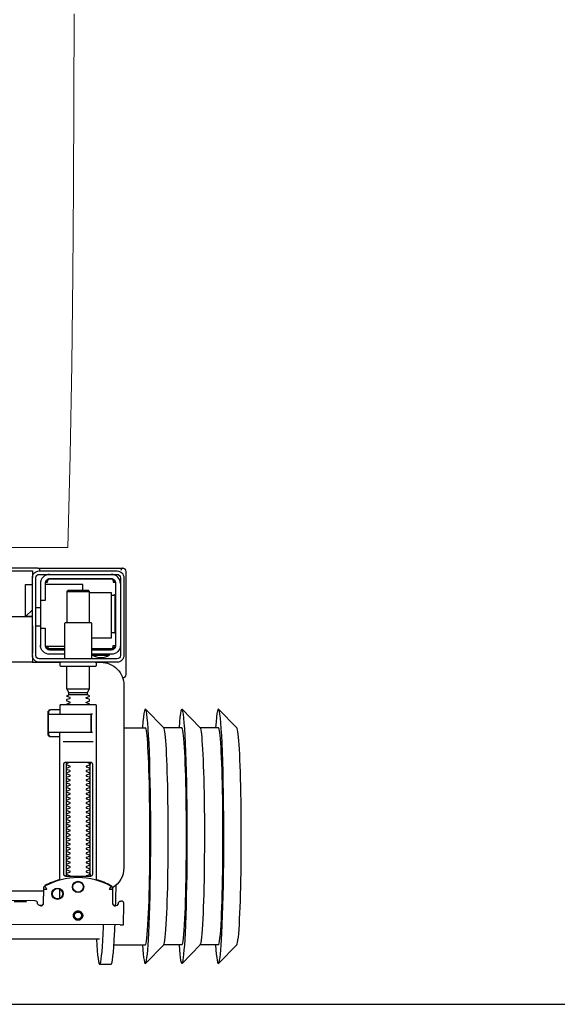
# Model space of a CAD drawing. Header units: millimetres. Extents: x 28600 to 181045, y -399112 to -163690.
# Tile 256 of 256: x 60910 to 60934, y -195415 to -195372. Entities that reach past the tile are written whole.
import ezdxf

# ---------------------------------------------------------------- set-up
doc = ezdxf.new("R2010")
doc.units = ezdxf.units.MM
doc.layers.get('0').update_dxf_attribs({"color": 8})
doc.layers.add('!! 0_ Istn-sciany', color=8, linetype='Continuous')
doc.layers.add('!! 2_wypos-sanitarne', color=8, linetype='Continuous')
doc.layers.add('!!_@ wypos sanit nd', color=8, linetype='Continuous', plot=False)

# ---------------------------------------------------------------- blocks, each defined once
blk = doc.blocks.new('A$Cff2eaf8b')
for points in [[(-0.24945, 0.09108), (-0.24147, 0.09927)], [(-0.24136, 0.09113), (-0.23342, 0.09113), (-0.22548, 0.09927)], [(-0.22538, 0.09113), (-0.21743, 0.09113), (-0.2095, 0.09927)], [(-0.18941, 0.09963), (-0.19441, 0.09963)], [(-0.19567, 0.09113), (-0.20939, 0.09113)], [(-0.18941, 0.08863), (-0.04454, 0.08863), (-0.04035, 0.08853), (-0.03617, 0.08824), (-0.032, 0.08775), (-0.02786, 0.08707), (-0.02376, 0.08619), (-0.0197, 0.08513), (-0.0157, 0.08388), (-0.01176, 0.08244), (-0.00789, 0.08082), (-0.0041, 0.07902), (-0.0004, 0.07705), (0.0032, 0.0749), (0.0067, 0.0726), (0.01009, 0.07012), (0.01337, 0.0675)], [(-0.19839, 0.08237), (-0.11148, 0.08219)], [(-0.19594, 0.07411), (-0.19609, 0.07411), (-0.19639, 0.07411), (-0.19593, 0.07402), (-0.19578, 0.07396), (-0.19564, 0.07387), (-0.19551, 0.07376), (-0.1954, 0.07363), (-0.19532, 0.07349), (-0.19526, 0.07333), (-0.19523, 0.07317)], [(-0.16479, 0.06647), (-0.16466, 0.07302), (-0.16465, 0.07318), (-0.16461, 0.07333), (-0.16454, 0.07348), (-0.16445, 0.07361), (-0.16435, 0.07373), (-0.16422, 0.07383), (-0.16409, 0.07391), (-0.16394, 0.07396), (-0.16349, 0.07404), (-0.1638, 0.07405), (-0.16395, 0.07405)], [(-0.172, 0.07079), (-0.172, 0.06674)], [(0.16493, 0.0675), (-0.16477, 0.0675)], [(-0.172, 0.06279), (-0.172, -0.00182)], [(-0.1852, 0.06018), (-0.1852, 0.01218)], [(-0.1748, 0.01218), (-0.1748, 0.06018)], [(-0.17342, 0.00218), (-0.18659, 0.00218)], [(-0.172, 0.00012), (-0.17167, 0.00018), (-0.1682, 0.00018), (-0.1681, 0.00018), (-0.16799, 0.00016), (-0.16789, 0.00007), (-0.16779, 0.00006), (-0.16762, 0.00005), (-0.16752, 0.00005), (-0.16741, 0.00003), (-0.1673, -0.00004), (-0.16725, -0.00018), (-0.16725, -0.00044), (-0.16711, -0.00046), (-0.16701, -0.0005), (-0.16693, -0.00056), (-0.16688, -0.0007), (-0.16688, -0.01094), (-0.16692, -0.01107), (-0.16701, -0.01115), (-0.16725, -0.0112), (-0.16725, -0.01147), (-0.16728, -0.01157), (-0.16735, -0.01164), (-0.16746, -0.01168), (-0.16762, -0.01169), (-0.16775, -0.0117), (-0.16789, -0.01172), (-0.16797, -0.01179), (-0.16807, -0.01182), (-0.1682, -0.01182), (-0.17167, -0.01182), (-0.172, -0.01177)], [(-0.16829, 0.00017), (-0.16772, 0.00003), (-0.16738, -0.00042)], [(-0.24945, -0.00383), (-0.24147, -0.01202)], [(-0.24136, -0.00387), (-0.23342, -0.00387), (-0.22548, -0.01202)], [(-0.22538, -0.00387), (-0.21743, -0.00387), (-0.2095, -0.01202)], [(-0.2, -0.00387), (-0.20939, -0.00387)], [(-0.18633, -0.00182), (-0.17526, -0.00182), (-0.17367, -0.00182)], [(-0.16723, -0.00083), (-0.16714, -0.00136), (-0.16713, -0.00163)], [(-0.18633, -0.00982), (-0.18551, -0.00982), (-0.18567, -0.00972), (-0.1857, -0.00962)], [(-0.16738, -0.01122), (-0.16772, -0.01167), (-0.16829, -0.01182)], [(-0.16713, -0.01002), (-0.16714, -0.01028), (-0.16723, -0.01081)], [(-0.175, -0.02092), (-0.185, -0.02092)], [(-0.1841, -0.0183), (-0.1759, -0.0183)], [(-0.1759, -0.01936), (-0.1841, -0.01936)], [(-0.20001, -0.0258), (-0.19988, -0.02576), (-0.19976, -0.02573), (-0.19963, -0.02571), (-0.19948, -0.02571)], [(-0.20099, -0.02721), (-0.20099, -0.0722)], [(-0.16, -0.0355), (-0.16, -0.0325), (0.16, -0.0325), (0.16, -0.0355)], [(-0.19478, -0.0384), (-0.186, -0.0384)], [(-0.192, -0.038), (-0.192, -0.0384)], [(-0.188, -0.038), (-0.188, -0.0384)], [(-0.16664, -0.0395), (-0.16666, -0.03934), (-0.16669, -0.03923), (-0.16672, -0.03912), (-0.16675, -0.03902), (-0.16679, -0.03892), (-0.16684, -0.03881), (-0.16689, -0.03872), (-0.16695, -0.03863), (-0.16702, -0.03855), (-0.1671, -0.03848), (-0.16718, -0.03843), (-0.16729, -0.0384), (-0.16718, -0.03841), (-0.16708, -0.03842), (-0.16696, -0.03845), (-0.16686, -0.03848), (-0.16677, -0.03851), (-0.16666, -0.03856), (-0.16657, -0.03861), (-0.16646, -0.03868), (-0.16636, -0.03876), (-0.16627, -0.03884), (-0.16618, -0.03894), (-0.1661, -0.03904), (-0.16603, -0.03915), (-0.16598, -0.03926), (-0.16593, -0.03938), (-0.16589, -0.0395), (-0.174, -0.0395)], [(-0.174, -0.0384), (-0.16722, -0.0384)], [(-0.16, -0.0485), (-0.16, -0.0365)], [(-0.185, -0.063), (-0.1945, -0.063), (-0.1945, -0.043), (-0.186, -0.043)], [(-0.19591, -0.04539), (-0.19602, -0.04539), (-0.19616, -0.04539), (-0.19632, -0.04539), (-0.1965, -0.04539)], [(-0.185, -0.0498), (-0.185, -0.06342), (-0.1845, -0.06392), (-0.1755, -0.06392), (-0.175, -0.06342), (-0.175, -0.0498)], [(-0.1615, -0.0485), (-0.1635, -0.0485)], [(0.16, -0.0555), (0.157, -0.0525), (0.16, -0.0525), (-0.16, -0.0525), (-0.157, -0.0525), (-0.16, -0.0555)], [(-0.157, -0.0525), (-0.157, -0.0665), (-0.16, -0.0665)], [(-0.1615, -0.0565), (-0.1635, -0.0565)], [(-0.1965, -0.06201), (-0.19632, -0.06201), (-0.19616, -0.06201), (-0.19602, -0.06201), (-0.19591, -0.06201)], [(-0.175, -0.06342), (-0.185, -0.06342)], [(-0.182, -0.06392), (-0.182, -0.0665), (-0.1655, -0.0665)], [(-0.16636, -0.06865), (-0.16625, -0.06854), (-0.16619, -0.06847), (-0.16612, -0.06839), (-0.16606, -0.0683), (-0.16601, -0.0682), (-0.16596, -0.06811), (-0.16592, -0.06801), (-0.16589, -0.0679), (-0.16586, -0.0678), (-0.16584, -0.06769), (-0.16583, -0.06759), (-0.16583, -0.06749), (-0.16593, -0.0675), (-0.16607, -0.0675), (-0.1663, -0.0675), (-0.16641, -0.0675), (-0.16651, -0.0675), (-0.16661, -0.0675), (-0.16661, -0.0676), (-0.16662, -0.0677), (-0.16663, -0.0678), (-0.16664, -0.0679), (-0.16665, -0.068), (-0.16667, -0.06811), (-0.1667, -0.06821), (-0.16673, -0.06831), (-0.16676, -0.06841), (-0.1668, -0.06852), (-0.16685, -0.06862), (-0.1669, -0.06871), (-0.16697, -0.0688), (-0.16704, -0.06887), (-0.16712, -0.06893), (-0.16725, -0.069), (-0.19475, -0.069), (-0.19493, -0.0689), (-0.19501, -0.06882), (-0.19508, -0.06874), (-0.19513, -0.06865), (-0.19518, -0.06855), (-0.19522, -0.06846), (-0.19526, -0.06835), (-0.19529, -0.06825), (-0.19532, -0.06813), (-0.19534, -0.06803), (-0.19536, -0.06793), (-0.19537, -0.06783), (-0.19538, -0.06772), (-0.19539, -0.0676), (-0.19539, -0.0675), (-0.19617, -0.06751), (-0.19616, -0.06762), (-0.19615, -0.06772), (-0.19613, -0.06783), (-0.19611, -0.06793), (-0.19607, -0.06803), (-0.19603, -0.06813), (-0.19598, -0.06823), (-0.19593, -0.06832), (-0.19586, -0.06841), (-0.19579, -0.06849), (-0.19572, -0.06857), (-0.19563, -0.06865)], [(-0.03305, -0.0725), (-0.16, -0.0725), (-0.16, -0.0695)]]:
    blk.add_lwpolyline(points)
for points in [[(-0.19989, 0.08236), (-0.19995, 0.07336, 0.009369), (-0.19994, 0.07293), (-0.19992, 0.07276), (-0.19986, 0.07259), (-0.19979, 0.07243), (-0.19968, 0.07229), (-0.19955, 0.07217), (-0.19941, 0.07208), (-0.19924, 0.07201), (-0.19908, 0.07197), (-0.19895, 0.07196), (-0.1988, 0.07196)], [(-0.16413, 0.07389), (-0.16324, 0.07389), (-0.16303, 0.07386), (-0.16283, 0.0738), (-0.16264, 0.07369), (-0.16249, 0.07354), (-0.16237, 0.07337), (-0.16228, 0.07317), (-0.16225, 0.07297, 0.002299), (-0.16224, 0.07285, 0.40455), (-0.16124, 0.07188), (-0.11145, 0.07178)], [(-0.19576, 0.07395), (-0.19665, 0.07395, 0.282591), (-0.19754, 0.0734), (-0.19758, 0.07331), (-0.19761, 0.0732), (-0.19763, 0.07311), (-0.19764, 0.07296, -0.415352), (-0.19865, 0.07196)], [(-0.19623, 0.07426), (-0.19588, 0.0742), (-0.19555, 0.07399), (-0.19533, 0.07367), (-0.19523, 0.07332), (-0.19513, 0.06676), (-0.19513, 0.0667, 0.265347), (-0.19435, 0.06544, 0.125711), (-0.17997, 0.06173, 0.125711), (-0.16558, 0.06538, 0.26954), (-0.1648, 0.06667), (-0.16467, 0.07322), (-0.16464, 0.07344), (-0.16456, 0.07365), (-0.16444, 0.07383), (-0.16428, 0.07399), (-0.1641, 0.0741), (-0.16389, 0.07417), (-0.16368, 0.0742)], [(-0.15993, -0.0325), (-0.17249, -0.0325, 0.405519), (-0.172, -0.032), (-0.172, -0.0313, 0.414214), (-0.1725, -0.0308), (-0.1875, -0.0308, 0.414214), (-0.188, -0.0313), (-0.188, -0.032, 0.405519), (-0.18751, -0.0325), (-0.19, -0.0325, -0.414214), (-0.2, -0.0225), (-0.2, 0.0575, -0.266001), (-0.19506, 0.06612)], [(-0.19513, 0.06651), (-0.19511, 0.06632), (-0.19509, 0.06622), (-0.19506, 0.06612), (-0.19503, 0.06602), (-0.19498, 0.06592), (-0.19493, 0.06582), (-0.19488, 0.06573), (-0.19482, 0.06564), (-0.19475, 0.06556), (-0.19468, 0.06548), (-0.1946, 0.06541), (-0.19452, 0.06535), (-0.19443, 0.06529), (-0.19434, 0.06524), (-0.19358, 0.06483), (-0.19281, 0.06445), (-0.19203, 0.0641), (-0.19125, 0.06376), (-0.19045, 0.06345), (-0.18964, 0.06316), (-0.18882, 0.06289), (-0.188, 0.06265), (-0.188, -0.01362, 0.414214), (-0.1878, -0.01382), (-0.17545, -0.01382), (-0.1722, -0.01382, 0.414214), (-0.172, -0.01362), (-0.172, -0.00982)], [(-0.172, 0.0626), (-0.17117, 0.06284), (-0.17034, 0.0631), (-0.16952, 0.06339), (-0.16872, 0.0637), (-0.16792, 0.06404), (-0.16713, 0.06439), (-0.16635, 0.06477), (-0.16558, 0.06518), (-0.16557, 0.06518, 0.269546), (-0.16479, 0.06647)], [(-0.18353, 0.01118, 0.182836), (-0.18364, 0.01127), (-0.18485, 0.01168, 0.050055), (-0.185, 0.01194), (-0.185, 0.01222, 0.050055), (-0.18485, 0.01248), (-0.18364, 0.01289, 0.719897), (-0.18364, 0.01327), (-0.18485, 0.01368, 0.050055), (-0.185, 0.01394), (-0.185, 0.01422, 0.050055), (-0.18485, 0.01448), (-0.18364, 0.01489, 0.719897), (-0.18364, 0.01527), (-0.18485, 0.01568, 0.050055), (-0.185, 0.01594), (-0.185, 0.01622, 0.050055), (-0.18485, 0.01648), (-0.18364, 0.01689, 0.719897), (-0.18364, 0.01727), (-0.18485, 0.01768, 0.050055), (-0.185, 0.01794), (-0.185, 0.01822, 0.050055), (-0.18485, 0.01848), (-0.18364, 0.01889, 0.719897), (-0.18364, 0.01927), (-0.18485, 0.01968, 0.050055), (-0.185, 0.01994), (-0.185, 0.02022, 0.050055), (-0.18485, 0.02048), (-0.18364, 0.02089, 0.719897), (-0.18364, 0.02127), (-0.18485, 0.02168, 0.050055), (-0.185, 0.02194), (-0.185, 0.02222, 0.050055), (-0.18485, 0.02248), (-0.18364, 0.02289, 0.719897), (-0.18364, 0.02327), (-0.18485, 0.02368, 0.050055), (-0.185, 0.02394), (-0.185, 0.02422, 0.050055), (-0.18485, 0.02448), (-0.18364, 0.02489, 0.719897), (-0.18364, 0.02527), (-0.18485, 0.02568, 0.050055), (-0.185, 0.02594), (-0.185, 0.02622, 0.050055), (-0.18485, 0.02648), (-0.18364, 0.02689, 0.719897), (-0.18364, 0.02727), (-0.18485, 0.02768, 0.050055), (-0.185, 0.02794), (-0.185, 0.02822, 0.050055), (-0.18485, 0.02848), (-0.18364, 0.02889, 0.719897), (-0.18364, 0.02927), (-0.18485, 0.02968, 0.050055), (-0.185, 0.02994), (-0.185, 0.03022, 0.050055), (-0.18485, 0.03048), (-0.18364, 0.03089, 0.719897), (-0.18364, 0.03127), (-0.18485, 0.03168, 0.050055), (-0.185, 0.03194), (-0.185, 0.03222, 0.050055), (-0.18485, 0.03248), (-0.18364, 0.03289, 0.719897), (-0.18364, 0.03327), (-0.18485, 0.03368, 0.050055), (-0.185, 0.03394), (-0.185, 0.03422, 0.050055), (-0.18485, 0.03448), (-0.18364, 0.03489, 0.719897), (-0.18364, 0.03527), (-0.18485, 0.03568, 0.050055), (-0.185, 0.03594), (-0.185, 0.03622, 0.050055), (-0.18485, 0.03648), (-0.18364, 0.03689, 0.719897), (-0.18364, 0.03727), (-0.18485, 0.03768, 0.050055), (-0.185, 0.03794), (-0.185, 0.03822, 0.050055), (-0.18485, 0.03848), (-0.18364, 0.03889, 0.719897), (-0.18364, 0.03927), (-0.18485, 0.03968, 0.050055), (-0.185, 0.03994), (-0.185, 0.04022, 0.050055), (-0.18485, 0.04048), (-0.18364, 0.04089, 0.719897), (-0.18364, 0.04127), (-0.18485, 0.04168, 0.050055), (-0.185, 0.04194), (-0.185, 0.04222, 0.050055), (-0.18485, 0.04248), (-0.18364, 0.04289, 0.719897), (-0.18364, 0.04327), (-0.18485, 0.04368, 0.050055), (-0.185, 0.04394), (-0.185, 0.04422, 0.050055), (-0.18485, 0.04448), (-0.18364, 0.04489, 0.719897), (-0.18364, 0.04527), (-0.18485, 0.04568, 0.050055), (-0.185, 0.04594), (-0.185, 0.04622, 0.050055), (-0.18485, 0.04648), (-0.18364, 0.04689, 0.719897), (-0.18364, 0.04727), (-0.18485, 0.04768, 0.050055), (-0.185, 0.04794), (-0.185, 0.04822, 0.050055), (-0.18485, 0.04848), (-0.18364, 0.04889, 0.719897), (-0.18364, 0.04927), (-0.18485, 0.04968, 0.050055), (-0.185, 0.04994), (-0.185, 0.05022, 0.050055), (-0.18485, 0.05048), (-0.18364, 0.05089, 0.719897), (-0.18364, 0.05127), (-0.18485, 0.05168, 0.050055), (-0.185, 0.05194), (-0.185, 0.05222, 0.050055), (-0.18485, 0.05248), (-0.18364, 0.05289, 0.719897), (-0.18364, 0.05327), (-0.18485, 0.05368, 0.050055), (-0.185, 0.05394), (-0.185, 0.05422, 0.050055), (-0.18485, 0.05448), (-0.18364, 0.05489, 0.719897), (-0.18364, 0.05527), (-0.18485, 0.05568, 0.050055), (-0.185, 0.05594), (-0.185, 0.05622, 0.050055), (-0.18485, 0.05648), (-0.18364, 0.05689, 0.719897), (-0.18364, 0.05727), (-0.18485, 0.05768, 0.050055), (-0.185, 0.05794), (-0.185, 0.05822, 0.050055), (-0.18485, 0.05848), (-0.18364, 0.05889, 0.719897), (-0.18364, 0.05927), (-0.18485, 0.05968, 0.050055), (-0.185, 0.05994), (-0.185, 0.06022, 0.050055), (-0.18485, 0.06048), (-0.18364, 0.06089, 0.474594), (-0.18353, 0.06118)], [(-0.17647, 0.06118, 0.474594), (-0.17636, 0.06089), (-0.17515, 0.06048, 0.050055), (-0.175, 0.06022), (-0.175, 0.05994, 0.050055), (-0.17515, 0.05968), (-0.17636, 0.05927, 0.719897), (-0.17636, 0.05889), (-0.17515, 0.05848, 0.050055), (-0.175, 0.05822), (-0.175, 0.05794, 0.050055), (-0.17515, 0.05768), (-0.17636, 0.05727, 0.719897), (-0.17636, 0.05689), (-0.17515, 0.05648, 0.050055), (-0.175, 0.05622), (-0.175, 0.05594, 0.050055), (-0.17515, 0.05568), (-0.17636, 0.05527, 0.719897), (-0.17636, 0.05489), (-0.17515, 0.05448, 0.050055), (-0.175, 0.05422), (-0.175, 0.05394, 0.050055), (-0.17515, 0.05368), (-0.17636, 0.05327, 0.719897), (-0.17636, 0.05289), (-0.17515, 0.05248, 0.050055), (-0.175, 0.05222), (-0.175, 0.05194, 0.050055), (-0.17515, 0.05168), (-0.17636, 0.05127, 0.719897), (-0.17636, 0.05089), (-0.17515, 0.05048, 0.050055), (-0.175, 0.05022), (-0.175, 0.04994, 0.050055), (-0.17515, 0.04968), (-0.17636, 0.04927, 0.719897), (-0.17636, 0.04889), (-0.17515, 0.04848, 0.050055), (-0.175, 0.04822), (-0.175, 0.04794, 0.050055), (-0.17515, 0.04768), (-0.17636, 0.04727, 0.719897), (-0.17636, 0.04689), (-0.17515, 0.04648, 0.050055), (-0.175, 0.04622), (-0.175, 0.04594, 0.050055), (-0.17515, 0.04568), (-0.17636, 0.04527, 0.719897), (-0.17636, 0.04489), (-0.17515, 0.04448, 0.050055), (-0.175, 0.04422), (-0.175, 0.04394, 0.050055), (-0.17515, 0.04368), (-0.17636, 0.04327, 0.719897), (-0.17636, 0.04289), (-0.17515, 0.04248, 0.050055), (-0.175, 0.04222), (-0.175, 0.04194, 0.050055), (-0.17515, 0.04168), (-0.17636, 0.04127, 0.719897), (-0.17636, 0.04089), (-0.17515, 0.04048, 0.050055), (-0.175, 0.04022), (-0.175, 0.03994, 0.050055), (-0.17515, 0.03968), (-0.17636, 0.03927, 0.719897), (-0.17636, 0.03889), (-0.17515, 0.03848, 0.050055), (-0.175, 0.03822), (-0.175, 0.03794, 0.050055), (-0.17515, 0.03768), (-0.17636, 0.03727, 0.719897), (-0.17636, 0.03689), (-0.17515, 0.03648, 0.050055), (-0.175, 0.03622), (-0.175, 0.03594, 0.050055), (-0.17515, 0.03568), (-0.17636, 0.03527, 0.719897), (-0.17636, 0.03489), (-0.17515, 0.03448, 0.050055), (-0.175, 0.03422), (-0.175, 0.03394, 0.050055), (-0.17515, 0.03368), (-0.17636, 0.03327, 0.719897), (-0.17636, 0.03289), (-0.17515, 0.03248, 0.050055), (-0.175, 0.03222), (-0.175, 0.03194, 0.050055), (-0.17515, 0.03168), (-0.17636, 0.03127, 0.719897), (-0.17636, 0.03089), (-0.17515, 0.03048, 0.050055), (-0.175, 0.03022), (-0.175, 0.02994, 0.050055), (-0.17515, 0.02968), (-0.17636, 0.02927, 0.719897), (-0.17636, 0.02889), (-0.17515, 0.02848, 0.050055), (-0.175, 0.02822), (-0.175, 0.02794, 0.050055), (-0.17515, 0.02768), (-0.17636, 0.02727, 0.719897), (-0.17636, 0.02689), (-0.17515, 0.02648, 0.050055), (-0.175, 0.02622), (-0.175, 0.02594, 0.050055), (-0.17515, 0.02568), (-0.17636, 0.02527, 0.719897), (-0.17636, 0.02489), (-0.17515, 0.02448, 0.050055), (-0.175, 0.02422), (-0.175, 0.02394, 0.050055), (-0.17515, 0.02368), (-0.17636, 0.02327, 0.719897), (-0.17636, 0.02289), (-0.17515, 0.02248, 0.050055), (-0.175, 0.02222), (-0.175, 0.02194, 0.050055), (-0.17515, 0.02168), (-0.17636, 0.02127, 0.719897), (-0.17636, 0.02089), (-0.17515, 0.02048, 0.050055), (-0.175, 0.02022), (-0.175, 0.01994, 0.050055), (-0.17515, 0.01968), (-0.17636, 0.01927, 0.719897), (-0.17636, 0.01889), (-0.17515, 0.01848, 0.050055), (-0.175, 0.01822), (-0.175, 0.01794, 0.050055), (-0.17515, 0.01768), (-0.17636, 0.01727, 0.719897), (-0.17636, 0.01689), (-0.17515, 0.01648, 0.050055), (-0.175, 0.01622), (-0.175, 0.01594, 0.050055), (-0.17515, 0.01568), (-0.17636, 0.01527, 0.719897), (-0.17636, 0.01489), (-0.17515, 0.01448, 0.050055), (-0.175, 0.01422), (-0.175, 0.01394, 0.050055), (-0.17515, 0.01368), (-0.17636, 0.01327, 0.719897), (-0.17636, 0.01289), (-0.17515, 0.01248, 0.050055), (-0.175, 0.01222), (-0.175, 0.01194, 0.050055), (-0.17515, 0.01168), (-0.17636, 0.01127, 0.182836), (-0.17647, 0.01118)], [(-0.1857, -0.00202), (-0.1857, -0.00962), (-0.1857, -0.00202), (-0.18567, -0.00192), (-0.18559, -0.00184), (-0.17696, -0.00182), (-0.16725, -0.00182, -0.414214), (-0.16705, -0.00202), (-0.16705, -0.00962, -0.414214), (-0.16725, -0.00982), (-0.18543, -0.00982), (-0.18553, -0.00978), (-0.1856, -0.00962)], [(-0.185, -0.01382), (-0.185, -0.01406, -0.050055), (-0.18485, -0.01432), (-0.18364, -0.01473, -0.719897), (-0.18364, -0.01511), (-0.18485, -0.01552, -0.050055), (-0.185, -0.01578), (-0.185, -0.01606, -0.050055), (-0.18485, -0.01632), (-0.18364, -0.01673, -0.719897), (-0.18364, -0.01711), (-0.18485, -0.01752, -0.050055), (-0.185, -0.01778), (-0.1841, -0.0183), (-0.1841, -0.01936), (-0.185, -0.02092), (-0.185, -0.0308)], [(-0.175, -0.01382), (-0.175, -0.01406, 0.050055), (-0.17515, -0.01432), (-0.17636, -0.01473, 0.719897), (-0.17636, -0.01511), (-0.17515, -0.01552, 0.050055), (-0.175, -0.01578), (-0.175, -0.01606, 0.050055), (-0.17515, -0.01632), (-0.17636, -0.01673, 0.719897), (-0.17636, -0.01711), (-0.17515, -0.01752, 0.050055), (-0.175, -0.01778), (-0.1759, -0.0183), (-0.1759, -0.01936), (-0.175, -0.02092), (-0.175, -0.0308)], [(-0.20011, -0.02584, 0.091301), (-0.20056, -0.02614, 0.198909), (-0.20099, -0.02721)], [(-0.19945, -0.02578, 0.170835), (-0.20011, -0.02584)], [(-0.186, -0.034), (-0.186, -0.0493, 0.414214), (-0.1855, -0.0498), (-0.1745, -0.0498, 0.414214), (-0.174, -0.0493), (-0.174, -0.034)], [(-0.1985, -0.04, -0.414214), (-0.1945, -0.036), (-0.18625, -0.036), (-0.18625, -0.03562), (-0.19375, -0.03562), (-0.19375, -0.036)], [(-0.186, -0.038), (-0.1945, -0.038, 0.414214), (-0.1965, -0.04), (-0.1965, -0.067, 0.414214), (-0.1945, -0.069), (-0.1675, -0.069, 0.414214), (-0.1655, -0.067), (-0.1655, -0.0595), (-0.1635, -0.0595), (-0.1635, -0.04)], [(-0.18625, -0.03562, 0.119096), (-0.19, -0.03454, 0.119096), (-0.19375, -0.03562)], [(-0.174, -0.036), (-0.1675, -0.036, -0.414214), (-0.1635, -0.04), (-0.16353, -0.0395)], [(-0.1635, -0.0475), (-0.1655, -0.0475), (-0.1655, -0.04, 0.414214), (-0.1675, -0.038), (-0.174, -0.038)], [(-0.1945, -0.06193), (-0.19515, -0.06194), (-0.19542, -0.06194), (-0.1956, -0.06194), (-0.19567, -0.06194, 0.116465), (-0.19589, -0.062), (-0.19601, -0.06205), (-0.19601, -0.04535), (-0.19589, -0.0454, 0.116465), (-0.19567, -0.04546), (-0.19542, -0.04546), (-0.19515, -0.04546), (-0.1945, -0.04547)], [(-0.1675, -0.071, 0.414214), (-0.1635, -0.067), (-0.1635, -0.0595)], [(-0.1985, -0.067, 0.414214), (-0.1945, -0.071)], [(-0.20099, -0.0722, 0.198909), (-0.20056, -0.07326, 0.091301), (-0.20011, -0.07356)], [(-0.16237, -0.07369), (-0.1625, -0.07369), (-0.16269, -0.07369), (-0.16294, -0.07369), (-0.16323, -0.07369), (-0.16357, -0.07369), (-0.16393, -0.07369), (-0.16428, -0.07369), (-0.19771, -0.07369), (-0.19841, -0.07369), (-0.19903, -0.07369), (-0.19948, -0.07369), (-0.19961, -0.07369), (-0.19973, -0.07367), (-0.19984, -0.07365), (-0.20003, -0.07359, 0.517033), (-0.1987, -0.07266)], [(-0.1633, -0.0727, 0.412536), (-0.1623, -0.0737), (-0.11251, -0.0737), (-0.11222, -0.07367), (-0.11194, -0.07358), (-0.11168, -0.07345), (-0.11145, -0.07326), (-0.11126, -0.07304), (-0.11112, -0.07278), (-0.11104, -0.0725)]]:
    blk.add_lwpolyline(points, format="xyb")
for points in [[(-0.17994, 0.08038), (-0.17974, 0.08037), (-0.17954, 0.08034), (-0.17935, 0.08029), (-0.17916, 0.08022), (-0.17897, 0.08013), (-0.1788, 0.08003), (-0.17864, 0.07991), (-0.17849, 0.07978), (-0.17836, 0.07963), (-0.17824, 0.07947), (-0.17814, 0.07929), (-0.17805, 0.07911), (-0.17798, 0.07892), (-0.17793, 0.07873), (-0.17791, 0.07853), (-0.1779, 0.07833), (-0.17791, 0.07813), (-0.17794, 0.07793), (-0.17799, 0.07773), (-0.17805, 0.07754), (-0.17814, 0.07736), (-0.17824, 0.07719), (-0.17836, 0.07703), (-0.1785, 0.07688), (-0.17865, 0.07675), (-0.17881, 0.07663), (-0.17898, 0.07652), (-0.17916, 0.07644), (-0.17935, 0.07637), (-0.17955, 0.07632), (-0.17975, 0.07629), (-0.17995, 0.07628), (-0.18015, 0.07629), (-0.18035, 0.07632), (-0.18054, 0.07637), (-0.18073, 0.07644), (-0.18091, 0.07653), (-0.18109, 0.07663), (-0.18125, 0.07675), (-0.18139, 0.07689), (-0.18153, 0.07704), (-0.18165, 0.0772), (-0.18175, 0.07737), (-0.18184, 0.07755), (-0.1819, 0.07774), (-0.18195, 0.07794), (-0.18198, 0.07813), (-0.18199, 0.07834), (-0.18198, 0.07854), (-0.18195, 0.07873), (-0.1819, 0.07893), (-0.18183, 0.07912), (-0.18175, 0.0793), (-0.18164, 0.07947), (-0.18152, 0.07963), (-0.18139, 0.07978), (-0.18124, 0.07992), (-0.18108, 0.08004), (-0.18091, 0.08014), (-0.18072, 0.08022), (-0.18053, 0.08029), (-0.18034, 0.08034), (-0.18014, 0.08037)], [(-0.17994, 0.07987), (-0.17979, 0.07987), (-0.17964, 0.07984), (-0.17949, 0.07981), (-0.17935, 0.07976), (-0.17921, 0.07969), (-0.17908, 0.07961), (-0.17896, 0.07952), (-0.17885, 0.07942), (-0.17874, 0.07931), (-0.17865, 0.07918), (-0.17858, 0.07905), (-0.17851, 0.07892), (-0.17846, 0.07877), (-0.17842, 0.07862), (-0.1784, 0.07847), (-0.17839, 0.07832), (-0.1784, 0.07817), (-0.17842, 0.07802), (-0.17846, 0.07787), (-0.17851, 0.07773), (-0.17858, 0.07759), (-0.17866, 0.07746), (-0.17875, 0.07734), (-0.17885, 0.07723), (-0.17896, 0.07712), (-0.17909, 0.07703), (-0.17922, 0.07696), (-0.17935, 0.07689), (-0.1795, 0.07684), (-0.17964, 0.0768), (-0.1798, 0.07678), (-0.17995, 0.07677), (-0.1801, 0.07678), (-0.18025, 0.07681), (-0.1804, 0.07684), (-0.18054, 0.07689), (-0.18068, 0.07696), (-0.18081, 0.07704), (-0.18093, 0.07713), (-0.18104, 0.07723), (-0.18114, 0.07734), (-0.18123, 0.07747), (-0.18131, 0.0776), (-0.18138, 0.07773), (-0.18143, 0.07788), (-0.18146, 0.07803), (-0.18149, 0.07818), (-0.18149, 0.07833), (-0.18149, 0.07848), (-0.18146, 0.07863), (-0.18143, 0.07878), (-0.18137, 0.07892), (-0.18131, 0.07906), (-0.18123, 0.07919), (-0.18114, 0.07931), (-0.18104, 0.07942), (-0.18092, 0.07952), (-0.1808, 0.07962), (-0.18067, 0.07969), (-0.18053, 0.07976), (-0.18039, 0.07981), (-0.18024, 0.07985), (-0.18009, 0.07987)], [(-0.17471, 0.06118), (-0.17462, 0.06118), (-0.17454, 0.06117), (-0.17445, 0.06115), (-0.17437, 0.06113), (-0.17428, 0.06109), (-0.1742, 0.06105), (-0.17413, 0.061), (-0.17406, 0.06095), (-0.174, 0.06088), (-0.17394, 0.06081), (-0.17389, 0.06072), (-0.17384, 0.06062), (-0.17381, 0.06052), (-0.17378, 0.06041), (-0.17376, 0.06029), (-0.17376, 0.06018), (-0.17376, 0.01218), (-0.17376, 0.01206), (-0.17378, 0.01195), (-0.17381, 0.01184), (-0.17384, 0.01173), (-0.17389, 0.01164), (-0.17394, 0.01155), (-0.174, 0.01148), (-0.17406, 0.01141), (-0.17413, 0.01135), (-0.1742, 0.01131), (-0.17428, 0.01126), (-0.17437, 0.01123), (-0.17445, 0.01121), (-0.17454, 0.01119), (-0.17462, 0.01118), (-0.17471, 0.01118), (-0.18529, 0.01118), (-0.18538, 0.01118), (-0.18547, 0.01119), (-0.18555, 0.01121), (-0.18564, 0.01123), (-0.18572, 0.01126), (-0.1858, 0.01131), (-0.18587, 0.01135), (-0.18594, 0.01141), (-0.18601, 0.01148), (-0.18606, 0.01155), (-0.18612, 0.01164), (-0.18616, 0.01173), (-0.1862, 0.01184), (-0.18623, 0.01195), (-0.18624, 0.01206), (-0.18625, 0.01218), (-0.18625, 0.06018), (-0.18624, 0.06029), (-0.18623, 0.06041), (-0.1862, 0.06052), (-0.18616, 0.06062), (-0.18612, 0.06072), (-0.18606, 0.06081), (-0.18601, 0.06088), (-0.18594, 0.06095), (-0.18587, 0.061), (-0.1858, 0.06105), (-0.18572, 0.06109), (-0.18564, 0.06113), (-0.18555, 0.06115), (-0.18547, 0.06117), (-0.18538, 0.06118), (-0.18529, 0.06118)], [(-0.19467, -0.0384), (-0.19467, -0.0384), (-0.19467, -0.0384), (-0.19466, -0.0384), (-0.19466, -0.0384), (-0.19466, -0.0384), (-0.19466, -0.0384), (-0.19466, -0.0384), (-0.19466, -0.0384), (-0.19466, -0.0384), (-0.19466, -0.0384), (-0.19466, -0.0384), (-0.19466, -0.0384), (-0.19466, -0.0384), (-0.19466, -0.0384), (-0.19467, -0.0384), (-0.19467, -0.0384), (-0.19467, -0.0384), (-0.19467, -0.0384), (-0.19467, -0.0384), (-0.19468, -0.0384), (-0.19468, -0.0384), (-0.19468, -0.0384), (-0.19469, -0.0384), (-0.1947, -0.0384), (-0.19471, -0.0384), (-0.19471, -0.0384), (-0.19471, -0.0384), (-0.19471, -0.0384), (-0.19472, -0.0384), (-0.19472, -0.0384), (-0.19472, -0.0384), (-0.19472, -0.03841), (-0.19473, -0.03841), (-0.19473, -0.03841), (-0.19473, -0.03841), (-0.19473, -0.03841), (-0.19473, -0.03841), (-0.19474, -0.03841), (-0.19474, -0.03841), (-0.19474, -0.03841), (-0.19474, -0.03841), (-0.19474, -0.03841), (-0.19474, -0.03841), (-0.19475, -0.03841), (-0.19475, -0.03841), (-0.19475, -0.03841), (-0.19475, -0.03841), (-0.19476, -0.03841), (-0.19476, -0.03841), (-0.19476, -0.03841), (-0.19476, -0.03841), (-0.19477, -0.03842), (-0.19477, -0.03842), (-0.19477, -0.03842), (-0.19478, -0.03842), (-0.19479, -0.03842), (-0.19479, -0.03842), (-0.1948, -0.03843), (-0.19481, -0.03843), (-0.19481, -0.03843), (-0.19482, -0.03844), (-0.19483, -0.03844), (-0.19484, -0.03844), (-0.19484, -0.03845), (-0.19485, -0.03845), (-0.19486, -0.03845), (-0.19486, -0.03846), (-0.19487, -0.03846), (-0.19488, -0.03847), (-0.19489, -0.03847), (-0.19489, -0.03848), (-0.1949, -0.03848), (-0.19491, -0.03849), (-0.19491, -0.03849), (-0.19492, -0.0385), (-0.19493, -0.0385), (-0.19493, -0.03851), (-0.19494, -0.03851), (-0.19495, -0.03852), (-0.19495, -0.03852), (-0.19496, -0.03853), (-0.19497, -0.03854), (-0.19497, -0.03854), (-0.19498, -0.03855), (-0.19499, -0.03856), (-0.19499, -0.03856), (-0.195, -0.03857), (-0.19501, -0.03858), (-0.19501, -0.03859), (-0.19502, -0.03859), (-0.19503, -0.0386), (-0.19503, -0.03861), (-0.19504, -0.03862), (-0.19505, -0.03862), (-0.19505, -0.03863), (-0.19506, -0.03864), (-0.19507, -0.03865), (-0.19507, -0.03866), (-0.19508, -0.03867), (-0.19508, -0.03868), (-0.19509, -0.03869), (-0.1951, -0.03869), (-0.1951, -0.0387), (-0.19511, -0.03871), (-0.19511, -0.03872), (-0.19512, -0.03873), (-0.19512, -0.03874), (-0.19513, -0.03875), (-0.19514, -0.03876), (-0.19514, -0.03877), (-0.19515, -0.03878), (-0.19515, -0.03879), (-0.19516, -0.0388), (-0.19516, -0.03881), (-0.19517, -0.03882), (-0.19517, -0.03884), (-0.19518, -0.03885), (-0.19518, -0.03886), (-0.19519, -0.03887), (-0.1952, -0.03888), (-0.1952, -0.03889), (-0.19521, -0.0389), (-0.19521, -0.03891), (-0.19521, -0.03893), (-0.19522, -0.03894), (-0.19522, -0.03895), (-0.19523, -0.03896), (-0.19523, -0.03897), (-0.19524, -0.03899), (-0.19524, -0.039), (-0.19525, -0.03901), (-0.19525, -0.03902), (-0.19526, -0.03905), (-0.19527, -0.03907), (-0.19528, -0.0391), (-0.19528, -0.03912), (-0.19529, -0.03915), (-0.1953, -0.03918), (-0.19531, -0.0392), (-0.19531, -0.03923), (-0.19532, -0.03926), (-0.19532, -0.03928), (-0.19533, -0.03931), (-0.19533, -0.03933), (-0.19534, -0.03936), (-0.19534, -0.03939), (-0.19535, -0.03941), (-0.19535, -0.03944), (-0.19536, -0.03947), (-0.19536, -0.03949), (-0.19536, -0.03952), (-0.19537, -0.03955), (-0.19537, -0.03957), (-0.19537, -0.0396), (-0.19537, -0.03961), (-0.19537, -0.03962), (-0.19538, -0.03963), (-0.19538, -0.03963), (-0.19538, -0.03964), (-0.19538, -0.03965), (-0.19538, -0.03965), (-0.19538, -0.03966), (-0.19538, -0.03966), (-0.19538, -0.03967), (-0.19538, -0.03967), (-0.19538, -0.03968), (-0.19538, -0.03969), (-0.19538, -0.03969), (-0.19538, -0.0397), (-0.19538, -0.0397), (-0.19538, -0.0397), (-0.19538, -0.03971), (-0.19538, -0.03971), (-0.19538, -0.03972), (-0.19538, -0.03972), (-0.19538, -0.03972), (-0.19538, -0.03973), (-0.19538, -0.03973), (-0.19538, -0.03973), (-0.19538, -0.03974), (-0.19538, -0.03974), (-0.19538, -0.03974), (-0.19538, -0.03974), (-0.19538, -0.03975), (-0.19538, -0.03975), (-0.19538, -0.03975), (-0.19538, -0.03976), (-0.19538, -0.03976), (-0.19538, -0.03977), (-0.19538, -0.03977), (-0.19539, -0.03978), (-0.19539, -0.03978), (-0.19539, -0.03979), (-0.19539, -0.03979), (-0.19539, -0.03979), (-0.19539, -0.0398), (-0.19539, -0.0398), (-0.19539, -0.03981), (-0.19539, -0.03981), (-0.19539, -0.03982), (-0.19538, -0.03982), (-0.19538, -0.03983), (-0.19538, -0.03983), (-0.19538, -0.03984), (-0.19538, -0.03984), (-0.19538, -0.03984), (-0.19538, -0.03985), (-0.19538, -0.03986), (-0.19538, -0.03986), (-0.19538, -0.03987), (-0.19538, -0.03987), (-0.19538, -0.03987), (-0.19538, -0.03988), (-0.19538, -0.03988), (-0.19538, -0.03989), (-0.19538, -0.03989), (-0.19538, -0.03989), (-0.19538, -0.03989), (-0.19538, -0.0399), (-0.19538, -0.0399), (-0.19539, -0.0399), (-0.19539, -0.0399), (-0.19539, -0.0399), (-0.19539, -0.0399), (-0.19539, -0.0399), (-0.19539, -0.03991), (-0.1954, -0.03991), (-0.1954, -0.03991), (-0.1954, -0.03991), (-0.1954, -0.03991), (-0.1954, -0.03991), (-0.19541, -0.03991), (-0.19541, -0.03991), (-0.19542, -0.03991), (-0.19542, -0.03991), (-0.19543, -0.0399), (-0.19544, -0.0399), (-0.19545, -0.0399), (-0.19545, -0.0399), (-0.19546, -0.0399), (-0.19546, -0.0399), (-0.19547, -0.0399), (-0.19547, -0.0399), (-0.19548, -0.0399), (-0.19549, -0.0399), (-0.1955, -0.0399), (-0.1955, -0.0399), (-0.19551, -0.0399), (-0.19552, -0.0399), (-0.19553, -0.0399), (-0.19554, -0.0399), (-0.19555, -0.0399), (-0.19556, -0.0399), (-0.19557, -0.0399), (-0.19558, -0.0399), (-0.19559, -0.0399), (-0.19561, -0.0399), (-0.19564, -0.0399), (-0.19566, -0.0399), (-0.19568, -0.0399), (-0.1957, -0.0399), (-0.19574, -0.0399), (-0.19576, -0.0399), (-0.19578, -0.0399), (-0.19595, -0.0399), (-0.19596, -0.0399), (-0.19598, -0.0399), (-0.19599, -0.0399), (-0.19601, -0.0399), (-0.19602, -0.0399), (-0.19603, -0.0399), (-0.19604, -0.0399), (-0.19605, -0.0399), (-0.19606, -0.0399), (-0.19607, -0.0399), (-0.19608, -0.0399), (-0.19609, -0.0399), (-0.1961, -0.0399), (-0.19611, -0.0399), (-0.19612, -0.0399), (-0.19613, -0.03989), (-0.19614, -0.03989), (-0.19614, -0.03989), (-0.19615, -0.03989), (-0.19615, -0.03989), (-0.19615, -0.03989), (-0.19615, -0.03989), (-0.19616, -0.03989), (-0.19616, -0.03989), (-0.19616, -0.03989), (-0.19616, -0.0399), (-0.19616, -0.0399), (-0.19616, -0.0399), (-0.19616, -0.0399), (-0.19616, -0.0399), (-0.19617, -0.0399), (-0.19617, -0.03991), (-0.19617, -0.03991), (-0.19617, -0.03991), (-0.19617, -0.03991), (-0.19617, -0.03991), (-0.19617, -0.03991), (-0.19617, -0.03991), (-0.19617, -0.03991), (-0.19617, -0.03991), (-0.19617, -0.03991), (-0.19617, -0.0399), (-0.19617, -0.0399), (-0.19617, -0.0399), (-0.19617, -0.03989), (-0.19617, -0.03989), (-0.19617, -0.03989), (-0.19617, -0.03988), (-0.19617, -0.03987), (-0.19617, -0.03986), (-0.19617, -0.03985), (-0.19617, -0.03984), (-0.19617, -0.03984), (-0.19617, -0.03984), (-0.19617, -0.03983), (-0.19617, -0.03983), (-0.19617, -0.03982), (-0.19617, -0.03982), (-0.19617, -0.03981), (-0.19616, -0.0398), (-0.19616, -0.03979), (-0.19616, -0.03979), (-0.19616, -0.03978), (-0.19616, -0.03978), (-0.19616, -0.03977), (-0.19616, -0.03977), (-0.19616, -0.03977), (-0.19616, -0.03976), (-0.19616, -0.03976), (-0.19616, -0.03975), (-0.19616, -0.03975), (-0.19616, -0.03974), (-0.19616, -0.03974), (-0.19616, -0.03973), (-0.19616, -0.03973), (-0.19616, -0.03972), (-0.19616, -0.03972), (-0.19616, -0.03972), (-0.19616, -0.03972), (-0.19616, -0.03971), (-0.19616, -0.03971), (-0.19616, -0.0397), (-0.19615, -0.0397), (-0.19615, -0.0397), (-0.19615, -0.03969), (-0.19615, -0.03969), (-0.19615, -0.03968), (-0.19615, -0.03967), (-0.19615, -0.03967), (-0.19615, -0.03966), (-0.19615, -0.03966), (-0.19615, -0.03965), (-0.19615, -0.03964), (-0.19614, -0.03964), (-0.19614, -0.03963), (-0.19614, -0.03962), (-0.19614, -0.03962), (-0.19614, -0.03961), (-0.19614, -0.0396), (-0.19614, -0.03959), (-0.19613, -0.03958), (-0.19613, -0.03958), (-0.19613, -0.03957), (-0.19613, -0.03955), (-0.19612, -0.03954), (-0.19612, -0.03952), (-0.19611, -0.0395), (-0.19611, -0.03949), (-0.1961, -0.03947), (-0.1961, -0.03945), (-0.19609, -0.03944), (-0.19609, -0.03942), (-0.19608, -0.03941), (-0.19608, -0.03939), (-0.19607, -0.03937), (-0.19607, -0.03936), (-0.19606, -0.03934), (-0.19605, -0.03933), (-0.19605, -0.03931), (-0.19604, -0.0393), (-0.19603, -0.03928), (-0.19603, -0.03927), (-0.19602, -0.03925), (-0.19601, -0.03923), (-0.196, -0.03922), (-0.196, -0.0392), (-0.19599, -0.03919), (-0.19598, -0.03918), (-0.19597, -0.03916), (-0.19596, -0.03915), (-0.19596, -0.03913), (-0.19595, -0.03912), (-0.19594, -0.0391), (-0.19593, -0.03909), (-0.19592, -0.03907), (-0.19591, -0.03906), (-0.1959, -0.03905), (-0.19589, -0.03903), (-0.19588, -0.03902), (-0.19587, -0.03901), (-0.19586, -0.03899), (-0.19585, -0.03898), (-0.19584, -0.03897), (-0.19583, -0.03895), (-0.19582, -0.03894), (-0.19581, -0.03893), (-0.1958, -0.03891), (-0.19579, -0.0389), (-0.19577, -0.03889), (-0.19576, -0.03888), (-0.19575, -0.03886), (-0.19574, -0.03885), (-0.19573, -0.03884), (-0.19572, -0.03883), (-0.1957, -0.03882), (-0.19569, -0.0388), (-0.19568, -0.03879), (-0.19567, -0.03878), (-0.19565, -0.03877), (-0.19564, -0.03876), (-0.19563, -0.03875), (-0.19562, -0.03874), (-0.1956, -0.03873), (-0.19559, -0.03872), (-0.19558, -0.03871), (-0.19556, -0.0387), (-0.19555, -0.03869), (-0.19554, -0.03868), (-0.19552, -0.03867), (-0.19551, -0.03866), (-0.19549, -0.03865), (-0.19548, -0.03864), (-0.19547, -0.03863), (-0.19545, -0.03862), (-0.19544, -0.03861), (-0.19542, -0.0386), (-0.19541, -0.0386), (-0.19539, -0.03859), (-0.19538, -0.03858), (-0.19536, -0.03857), (-0.19535, -0.03856), (-0.19533, -0.03856), (-0.19532, -0.03855), (-0.1953, -0.03854), (-0.19529, -0.03853), (-0.19527, -0.03853), (-0.19526, -0.03852), (-0.19524, -0.03851), (-0.19522, -0.03851), (-0.19521, -0.0385), (-0.19519, -0.0385), (-0.19518, -0.03849), (-0.19516, -0.03848), (-0.19515, -0.03848), (-0.19513, -0.03847), (-0.19511, -0.03847), (-0.1951, -0.03846), (-0.19508, -0.03846), (-0.19506, -0.03845), (-0.19505, -0.03845), (-0.19503, -0.03845), (-0.19502, -0.03844), (-0.195, -0.03844), (-0.19498, -0.03843), (-0.19497, -0.03843), (-0.19495, -0.03843), (-0.19493, -0.03842), (-0.19492, -0.03842), (-0.19491, -0.03842), (-0.1949, -0.03842), (-0.19489, -0.03842), (-0.19488, -0.03842), (-0.19487, -0.03841), (-0.19486, -0.03841), (-0.19485, -0.03841), (-0.19484, -0.03841), (-0.19483, -0.03841), (-0.19481, -0.03841), (-0.1948, -0.03841), (-0.19479, -0.03841), (-0.19479, -0.03841), (-0.19478, -0.03841), (-0.19478, -0.0384), (-0.19477, -0.0384), (-0.19477, -0.0384), (-0.19476, -0.0384), (-0.19475, -0.0384), (-0.19474, -0.0384), (-0.19474, -0.0384), (-0.19473, -0.0384), (-0.19473, -0.0384), (-0.19471, -0.0384), (-0.19471, -0.0384), (-0.1947, -0.0384), (-0.1947, -0.0384), (-0.19469, -0.0384), (-0.19469, -0.0384), (-0.19469, -0.0384), (-0.19469, -0.0384), (-0.19468, -0.0384), (-0.19468, -0.0384), (-0.19468, -0.0384), (-0.19468, -0.0384), (-0.19467, -0.0384), (-0.19467, -0.0384), (-0.19467, -0.0384)]]:
    blk.add_lwpolyline(points, close=True)
for points in [[(-0.19436, 0.06548), (-0.19435, 0.06548), (-0.19435, 0.06548), (-0.19435, 0.06548), (-0.19435, 0.06548), (-0.19435, 0.06548), (-0.19435, 0.06548), (-0.19435, 0.06548), (-0.19435, 0.06548), (-0.19435, 0.06548), (-0.19435, 0.06548), (-0.19435, 0.06548), (-0.19435, 0.06548), (-0.19435, 0.06548), (-0.19435, 0.06548), (-0.19435, 0.06548), (-0.19435, 0.06548), (-0.19435, 0.06548), (-0.19435, 0.06548), (-0.19435, 0.06549), (-0.19435, 0.06549), (-0.19435, 0.06549), (-0.19435, 0.06549), (-0.19435, 0.06549), (-0.19435, 0.06549), (-0.19435, 0.0655), (-0.19435, 0.0655), (-0.19434, 0.0655), (-0.19434, 0.06551), (-0.19434, 0.06551), (-0.19434, 0.06552), (-0.19433, 0.06552), (-0.19433, 0.06553), (-0.19433, 0.06553), (-0.19433, 0.06554), (-0.19432, 0.06554), (-0.19432, 0.06555), (-0.19432, 0.06555), (-0.19432, 0.06556), (-0.19431, 0.06556), (-0.19431, 0.06557), (-0.19431, 0.06558), (-0.1943, 0.06558), (-0.1943, 0.06559), (-0.19429, 0.0656), (-0.19429, 0.06561), (-0.19429, 0.06561), (-0.19428, 0.06562), (-0.19428, 0.06563), (-0.19427, 0.06564), (-0.19427, 0.06565), (-0.19426, 0.06566), (-0.19426, 0.06566), (-0.19425, 0.06567), (-0.19425, 0.06568), (-0.19424, 0.06569), (-0.19424, 0.0657), (-0.19423, 0.06571), (-0.19423, 0.06572), (-0.19422, 0.06573), (-0.19422, 0.06574), (-0.19421, 0.06575), (-0.1942, 0.06576), (-0.1942, 0.06578), (-0.19419, 0.06579), (-0.19419, 0.0658), (-0.19418, 0.06581), (-0.19417, 0.06582), (-0.19417, 0.06583), (-0.19416, 0.06585), (-0.19415, 0.06586), (-0.19414, 0.06588), (-0.19413, 0.06591), (-0.19411, 0.06594), (-0.1941, 0.06596), (-0.19408, 0.06599), (-0.19407, 0.06602), (-0.19405, 0.06605), (-0.19395, 0.06623), (-0.19393, 0.06626), (-0.1939, 0.06633), (-0.19388, 0.06636), (-0.19386, 0.0664), (-0.19384, 0.06643), (-0.19382, 0.06646), (-0.1938, 0.0665), (-0.19378, 0.06653), (-0.19377, 0.06657), (-0.19376, 0.06659), (-0.19375, 0.0666), (-0.19375, 0.0666), (-0.19374, 0.06662), (-0.19373, 0.06663), (-0.19372, 0.06664), (-0.19372, 0.06665), (-0.19371, 0.06666), (-0.19371, 0.06667), (-0.19371, 0.06667), (-0.1937, 0.06668), (-0.1937, 0.06668), (-0.1937, 0.06668), (-0.1937, 0.06669), (-0.1937, 0.06669), (-0.1937, 0.0667), (-0.19369, 0.06671), (-0.19369, 0.06671), (-0.19369, 0.06672), (-0.19368, 0.06672), (-0.19368, 0.06672), (-0.19368, 0.06673), (-0.19367, 0.06673), (-0.19367, 0.06674), (-0.19367, 0.06674), (-0.19366, 0.06674), (-0.19365, 0.06675), (-0.19365, 0.06675), (-0.19364, 0.06676), (-0.19364, 0.06676), (-0.19364, 0.06676), (-0.19364, 0.06677), (-0.19363, 0.06677), (-0.19363, 0.06678), (-0.19363, 0.06678), (-0.19363, 0.06678), (-0.19363, 0.06679), (-0.19363, 0.06679), (-0.19363, 0.0668), (-0.19363, 0.0668), (-0.19363, 0.06681), (-0.19364, 0.06681), (-0.19364, 0.06681), (-0.19364, 0.06682), (-0.19364, 0.06682), (-0.19364, 0.06682), (-0.19365, 0.06682), (-0.19365, 0.06682), (-0.19365, 0.06682), (-0.19365, 0.06682), (-0.19365, 0.06682), (-0.19366, 0.06682), (-0.19366, 0.06682), (-0.19366, 0.06682), (-0.19366, 0.06682), (-0.19366, 0.06682), (-0.19367, 0.06682), (-0.19367, 0.06682), (-0.19367, 0.06682), (-0.19367, 0.06682), (-0.19367, 0.06682), (-0.19368, 0.06682), (-0.19368, 0.06682), (-0.19369, 0.06682), (-0.19369, 0.06682), (-0.19369, 0.06681), (-0.1937, 0.06681), (-0.1937, 0.06681), (-0.19371, 0.06681), (-0.19371, 0.06681), (-0.19371, 0.06681), (-0.19371, 0.06681), (-0.19372, 0.0668), (-0.19372, 0.0668), (-0.19373, 0.0668), (-0.19373, 0.0668), (-0.19374, 0.0668), (-0.19374, 0.0668), (-0.19374, 0.0668), (-0.19375, 0.0668), (-0.19375, 0.06681), (-0.19376, 0.06681), (-0.19376, 0.06681), (-0.19377, 0.06681), (-0.19377, 0.06681), (-0.19377, 0.06681), (-0.19377, 0.06681), (-0.19378, 0.06681), (-0.19378, 0.06681), (-0.19378, 0.06681), (-0.19378, 0.06681), (-0.19379, 0.06681), (-0.19379, 0.06681), (-0.19379, 0.06681), (-0.19379, 0.06681), (-0.1938, 0.06681), (-0.1938, 0.06681), (-0.19381, 0.06681), (-0.19381, 0.06681), (-0.19382, 0.06681), (-0.19383, 0.06681), (-0.19383, 0.06681), (-0.19384, 0.06681), (-0.19385, 0.06681), (-0.19385, 0.06681), (-0.19386, 0.06681), (-0.19387, 0.06681), (-0.19388, 0.06681), (-0.19389, 0.06681), (-0.19389, 0.0668), (-0.1939, 0.0668), (-0.19391, 0.0668), (-0.19392, 0.0668), (-0.19397, 0.0668), (-0.19398, 0.0668), (-0.19399, 0.0668), (-0.194, 0.0668), (-0.19401, 0.0668), (-0.19402, 0.0668), (-0.19403, 0.0668), (-0.19405, 0.0668), (-0.19406, 0.0668), (-0.19407, 0.0668), (-0.19408, 0.0668), (-0.19409, 0.0668), (-0.1941, 0.0668), (-0.19412, 0.0668), (-0.19417, 0.0668), (-0.19419, 0.0668), (-0.19421, 0.0668), (-0.19424, 0.0668), (-0.19426, 0.0668), (-0.19429, 0.0668), (-0.19431, 0.0668), (-0.19433, 0.0668), (-0.19436, 0.0668), (-0.19438, 0.06679), (-0.19455, 0.06679), (-0.19457, 0.06679), (-0.19459, 0.06679), (-0.19461, 0.06679), (-0.19463, 0.06679), (-0.19464, 0.06679), (-0.19465, 0.06679), (-0.19466, 0.06679), (-0.19467, 0.06679), (-0.19468, 0.06679), (-0.19469, 0.06679), (-0.1947, 0.06679), (-0.19471, 0.06679), (-0.19472, 0.06679), (-0.19473, 0.06679), (-0.19474, 0.06679), (-0.19474, 0.06679), (-0.19475, 0.06679), (-0.19476, 0.06679), (-0.19477, 0.06679), (-0.19478, 0.06679), (-0.19479, 0.06679), (-0.1948, 0.06679), (-0.1948, 0.06679), (-0.19481, 0.06679), (-0.19482, 0.06678), (-0.19483, 0.06678), (-0.19484, 0.06678), (-0.19484, 0.06678), (-0.19485, 0.06678), (-0.19486, 0.06678), (-0.19487, 0.06678), (-0.19487, 0.06678), (-0.19488, 0.06678), (-0.19489, 0.06678), (-0.1949, 0.06678), (-0.1949, 0.06678), (-0.19491, 0.06678), (-0.19492, 0.06678), (-0.19492, 0.06678), (-0.19493, 0.06678), (-0.19494, 0.06678), (-0.19494, 0.06678), (-0.19495, 0.06678), (-0.19496, 0.06678), (-0.19496, 0.06678), (-0.19497, 0.06678), (-0.19499, 0.06678), (-0.19499, 0.06678), (-0.195, 0.06678), (-0.195, 0.06678), (-0.19501, 0.06678), (-0.19501, 0.06678), (-0.19502, 0.06678), (-0.19502, 0.06678), (-0.19503, 0.06678), (-0.19503, 0.06678), (-0.19504, 0.06678), (-0.19504, 0.06678), (-0.19505, 0.06678), (-0.19505, 0.06678), (-0.19505, 0.06678), (-0.19506, 0.06678), (-0.19506, 0.06678), (-0.19507, 0.06678), (-0.19507, 0.06678), (-0.19507, 0.06678), (-0.19508, 0.06678), (-0.19508, 0.06678), (-0.19508, 0.06678), (-0.19509, 0.06678), (-0.19509, 0.06678), (-0.19509, 0.06678), (-0.1951, 0.06678), (-0.1951, 0.06678), (-0.1951, 0.06678), (-0.19511, 0.06678), (-0.19511, 0.06678), (-0.19511, 0.06678), (-0.19511, 0.06678), (-0.19511, 0.06678), (-0.19512, 0.06678), (-0.19512, 0.06678), (-0.19512, 0.06678), (-0.19512, 0.06678), (-0.19512, 0.06678), (-0.19512, 0.06678), (-0.19513, 0.06678), (-0.19513, 0.06677), (-0.19513, 0.06677), (-0.19513, 0.06677), (-0.19513, 0.06677), (-0.19513, 0.06677), (-0.19513, 0.06677), (-0.19513, 0.06677), (-0.19513, 0.06677), (-0.19513, 0.06677), (-0.19513, 0.06677), (-0.19513, 0.06677), (-0.19513, 0.06677), (-0.19513, 0.06677), (-0.19513, 0.06677), (-0.19513, 0.06677), (-0.19513, 0.06678), (-0.19513, 0.06678), (-0.19513, 0.06678), (-0.19513, 0.06678), (-0.19513, 0.06678), (-0.19513, 0.06678), (-0.19513, 0.06678), (-0.19513, 0.06678), (-0.19513, 0.06678), (-0.19513, 0.06678), (-0.19513, 0.06678), (-0.19513, 0.06678), (-0.19513, 0.06678), (-0.19513, 0.06678), (-0.19513, 0.06678), (-0.19513, 0.06677), (-0.19513, 0.06677, 0.269547)], [(-0.1648, 0.06671), (-0.16481, 0.06671), (-0.16485, 0.06672), (-0.16497, 0.06672), (-0.16603, 0.06675), (-0.16612, 0.06675), (-0.16616, 0.06675), (-0.1662, 0.06675), (-0.16623, 0.06676), (-0.16627, 0.06677), (-0.1663, 0.06675), (-0.1663, 0.06672), (-0.16628, 0.0667), (-0.16625, 0.06667), (-0.16623, 0.06663), (-0.16622, 0.0666), (-0.1662, 0.06657), (-0.16561, 0.06549), (-0.1656, 0.06545), (-0.16558, 0.06542, 0.269546)], [(-0.2, -0.0695), (-0.2, -0.0355, -0.414214), (-0.197, -0.0325), (-0.163, -0.0325, -0.414214), (-0.16, -0.0355), (-0.16, -0.0695, -0.414214), (-0.163, -0.0725), (-0.197, -0.0725, -0.414214)], [(-0.1615, -0.0355), (-0.1615, -0.0695, -0.414214), (-0.163, -0.071), (-0.197, -0.071, -0.414214), (-0.1985, -0.0695), (-0.1985, -0.0355, -0.414214), (-0.197, -0.034), (-0.163, -0.034, -0.414214)]]:
    blk.add_lwpolyline(points, format="xyb", close=True)
for centre, radius in [((-0.17096, 0.06877), 0.00247), ((-0.17096, 0.06877), 0.00227), ((-0.17997, 0.06579), 0.00247), ((-0.17997, 0.06579), 0.00227)]:
    blk.add_circle(centre, radius)
for centre, major_axis, ratio, start_param, end_param in [((-0.24136, 0.04363), (0, 0.0557), 0.04256, 5.733752, 6.988802), ((-0.22538, 0.04363), (0, 0.0557), 0.04256, 5.733752, 6.988802), ((-0.20939, 0.04363), (0, 0.0557), 0.04256, 5.733752, 6.988802), ((-0.18941, 0.04363), (0, 0.056), 0.04256, 5.645661, 6.988802), ((-0.19441, 0.04363), (0, 0.056), 0.04256, 0, 0.705617), ((-0.24936, 0.04363), (0, 0.0475), 0.04256, 0.043665, 0.705617), ((-0.24136, 0.04363), (0, 0.0475), 0.04256, 0, 0.705617), ((-0.23337, 0.04363), (0, 0.0475), 0.04256, 0.043665, 0.705617), ((-0.22538, 0.04363), (0, 0.0475), 0.04256, 0, 0.705617), ((-0.21739, 0.04363), (0, 0.0475), 0.04256, 0.043665, 0.705617), ((-0.20939, 0.04363), (0, 0.0475), 0.04256, 0, 0.705617), ((-0.19441, 0.04363), (0, 0.056), 0.04256, 0.705617, 0.806963), ((-0.18941, 0.04363), (0, 0.056), 0.04256, 0.705617, 0.807212), ((-0.24136, 0.04363), (0, 0.0557), 0.04256, 0.705617, 3.691026), ((-0.22538, 0.04363), (0, 0.0557), 0.04256, 0.705617, 3.691026), ((-0.20939, 0.04363), (0, 0.0557), 0.04256, 0.705617, 3.691026), ((-0.19839, 0.08235), (-0.0015, 0), 0.008726, 4.712674, 6.283151), ((-0.24936, 0.04363), (0, 0.0475), 0.04256, 0.705617, 3.097928), ((-0.24136, 0.04363), (0, 0.0475), 0.04256, 0.705617, 3.141593), ((-0.23337, 0.04363), (0, 0.0475), 0.04256, 0.705617, 3.097928), ((-0.22538, 0.04363), (0, 0.0475), 0.04256, 0.705617, 3.141593), ((-0.21739, 0.04363), (0, 0.0475), 0.04256, 0.705617, 3.097928), ((-0.20939, 0.04363), (0, 0.0475), 0.04256, 0.705617, 3.141593), ((-0.19664, 0.07495), (-0.000002, -0.001), 0.000289, 6.274459, 6.283185), ((-0.19441, 0.04363), (0, 0.056), 0.04256, 0.998527, 1.179108), ((-0.16324, 0.07489), (-0.000002, -0.001), 0.000289, 6.274459, 6.283185), ((-0.19879, 0.07296), (-0.000011, -0.001), 0.706875, 0, 0.012337), ((-0.19844, 0.07196), (-0.000501, 0.000001), 0.008726, 0.786107, 1.14947), ((-0.19864, 0.07296), (-0.000006, -0.001), 0.408573, 0, 0.00956), ((-0.15195, 0.0721), (0.0055, -0.00001), 0.008726, 1.571085, 4.712678), ((-0.19463, 0.06658), (-0.0005, -0.000008), 0.017454, 0, 0.000137), ((-0.1653, 0.06668), (0.0005, -0.00001), 0.000006, 6.282744, 6.283185), ((-0.1852, 0.06018), (0, 0.001), 0.000289, 4.712389, 6.283185), ((-0.1748, 0.06018), (0, -0.001), 0.000289, 1.570796, 3.141593), ((-0.1852, 0.01218), (0, -0.001), 0.000289, 0, 1.570796), ((-0.1748, 0.01218), (0, -0.001), 0.000289, 0, 1.570796), ((-0.16763, -0.00015), (0.000004, 0.0002), 0.133184, 0.00502, 0.005026), ((-0.16723, -0.00065), (0.000013, 0.0002), 0.223, 0.006306, 0.006351), ((-0.16763, -0.01149), (0.000004, -0.0002), 0.133184, 6.278107, 6.278112), ((-0.16723, -0.011), (0.000013, -0.0002), 0.223, 6.276731, 6.276777)]:
    blk.add_ellipse(centre, major_axis=major_axis, ratio=ratio, start_param=start_param, end_param=end_param)
blk = doc.blocks.new('A$C6ce7c513')
at = {"lineweight": 0}
for points in [[(-0.17548, -0.00049), (-0.17646, -0.04094), (-0.1772, -0.08064), (-0.1777, -0.11986), (-0.17794, -0.15833), (-0.17819, -0.23404)], [(-0.17548, -0.00049), (0.17547, -0.00049)]]:
    blk.add_lwpolyline(points, dxfattribs=at)

msp = doc.modelspace()

# ---------------------------------------------------------------- linework, layer by layer
at = {"layer": '!! 0_ Istn-sciany'}
msp.add_lwpolyline([(60850.56735, -195415.12813), (60964.56735, -195415.12813)], dxfattribs=at)

# ---------------------------------------------------------------- block references
at = {"layer": '!! 2_wypos-sanitarne', "xscale": 100, "yscale": 100, "zscale": 100, "rotation": 180}
msp.add_blockref('A$C6ce7c513', (60894.56718, -195395.19409), dxfattribs=at)
at = {"layer": '!!_@ wypos sanit nd', "xscale": 100, "yscale": 100, "zscale": 100, "rotation": 180}
msp.add_blockref('A$Cff2eaf8b', (60894.56718, -195403.41209), dxfattribs=at)

doc.saveas('drawing.dxf')
